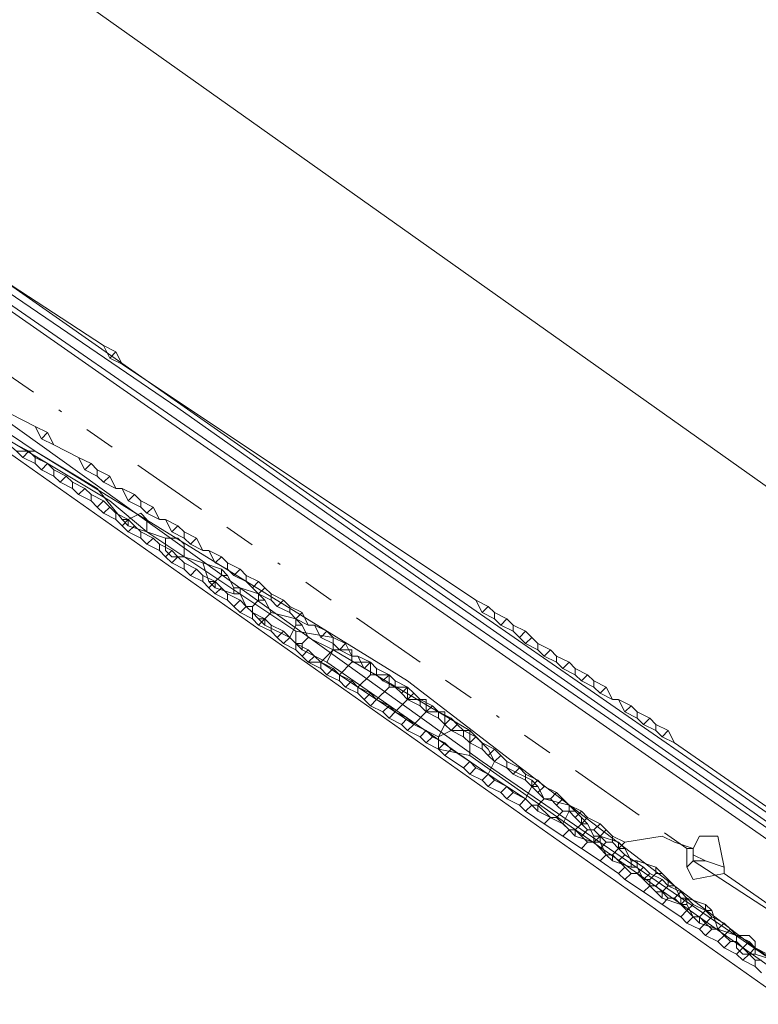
# Model space of a CAD drawing. Header units: metres. Extents: x 157984 to 159055, y 577129 to 578276.
# Tile 43 of 70: x 158292 to 158315, y 577969 to 578001. Entities that reach past the tile are written whole.
import ezdxf
from ezdxf.lldxf.tags import DXFTag

# ---------------------------------------------------------------- set-up
doc = ezdxf.new("R2010")
doc.units = ezdxf.units.M
doc.linetypes.add('RI-OVERIG', pattern=[17, 5, -2, 2, -2, 0, -2, 2, -2])
for name, color, linetype, lineweight, true_color in [('B-OI-KL-DATA_ALLIANDER TELECOM_0000792941_VECT_16O029485-G', 3, 'KL-DATA-N', 18, 0x00ff00), ('B-OI-KL-DATA_KPN_0000546663_VECT_16O029485-G', 3, 'KL-DATA-N', 18, 0x00ff00), ('B-OI-KL-DATA_LIANDER_0000574962_VECT_16O029485-G', 3, 'KL-DATA-N', 18, 0x00ff00), ('B-OI-KL-DATA_ZIGGO SERVICES_0000565862_VECT_16O029485-G', 3, 'KL-DATA-N', 18, 0x00ff00), ('B-OI-KL-ET_LS_LIANDER_0000574962_VECT_16O029485-G', 1, 'KL-LS-N', 18, 0xff0000), ('B-OI-KL-ET_MS_LIANDER_0000574962_VECT_16O029485-G', 7, 'KL-MS-N', 18, 0xa50000), ('B-OI-KL-GAS_HD_LIANDER_0000574962_VECT_16O029485-G', 30, 'KL-GAS-HD-N', 18, 0xff7f00), ('B-OI-KL-WATER_VITENS_0000552354_VECT_16O029485-G', 160, 'KL-WATER-N', 18, 0x003fff), ('B-OI-KL-WATER_WBGR_0000574983_VECT_16O029485-G', 160, 'KL-WATER-N', 18, 0x003fff), ('B-OI-RI-DRUK_VDBGEMHARLINGEN_0000590425_VECT_16O029485-G', 7, 'RI-PERS', 18, 0xa500a5), ('B-OI-RI-VRIJVERVAL_VDBGEMHARLINGEN_0000590425_VECT_16O029485-G', 7, 'RI-OVERIG', 18, 0xff7fff)]:
    doc.layers.add(name, color=color, linetype=linetype, lineweight=lineweight, true_color=true_color)
doc.styles.get("Standard").update_dxf_attribs({"font": 'romans.shx'})
tags = doc.linetypes.add('KL-DATA-N', pattern='A,4,-1,[101,NLCS.SHX,S=0.5,R=0,X=0,Y=0],-1,4,-1,["D",Standard,S=1,R=0,X=-0.25,Y=-0.5],-1.5', length=12.5).pattern_tags.tags
tags[18] = DXFTag(74, 10)
tags = doc.linetypes.add('KL-GAS-HD-N', pattern='A,4,-1,[69,NLCS.SHX,S=0.5,R=0,X=0,Y=0],-1,4,-1,["H",Standard,S=1,R=0,X=0,Y=-0.5],-2', length=13).pattern_tags.tags
tags[18] = DXFTag(74, 10)
tags = doc.linetypes.add('KL-LS-N', pattern='A,4,-1,[103,NLCS.SHX,S=0.75,R=0,X=0,Y=0],-1,4,-1,["L",Standard,S=1,R=0,X=0,Y=-0.5],-2', length=13).pattern_tags.tags
tags[18] = DXFTag(74, 10)
tags = doc.linetypes.add('KL-MS-N', pattern='A,4,-1,[103,NLCS.SHX,S=0.75,R=0,X=0,Y=0],-1,4,-1,["M",Standard,S=1,R=0,X=0,Y=-0.5],-2', length=13).pattern_tags.tags
tags[18] = DXFTag(74, 10)
doc.linetypes.add('KL-WATER-N', pattern='A,7,-0.5,[168,NLCS.SHX,S=0.75,R=0,X=0.75,Y=0],-2', length=9.5)
tags = doc.linetypes.add('RI-PERS', pattern='A,7,-2,["P",Standard,S=1.8,R=0,X=-0.5,Y=-0.9],-2,7,-2,[102,NLCS.SHX,S=1,R=180,X=0,Y=0],-2', length=22).pattern_tags.tags
tags[6] = DXFTag(74, 10)

msp = doc.modelspace()

# ---------------------------------------------------------------- linework, layer by layer
at = {"layer": 'B-OI-KL-DATA_ALLIANDER TELECOM_0000792941_VECT_16O029485-G', "flags": 128}
for points in [[(158268.3, 578004.1), (158271.9, 578000.9), (158272.5, 578000.9), (158272.9, 578000.5), (158273.9, 577999.3), (158274.5, 577999.3), (158274.9, 577998.9), (158275.5, 577998.1), (158276.1, 577998.1), (158276.5, 577997.7), (158277.1, 577996.9), (158277.7, 577996.9), (158278.1, 577996.5), (158278.7, 577995.7), (158279.3, 577995.7), (158279.7, 577995.3), (158281.1, 577994.1), (158281.7, 577994.1), (158282.1, 577993.7), (158283.9, 577992.1), (158284.5, 577992.1), (158284.9, 577991.7), (158286.3, 577990.5), (158286.9, 577990.5), (158287.3, 577990.1), (158289.1, 577988.5), (158289.7, 577988.5), (158290.1, 577988.1), (158291.5, 577986.9), (158292.1, 577986.9), (158294.1, 577985.7), (158294.9, 577984.7)], [(158295.1, 577984.7), (158295.5, 577984.9), (158295.7, 577984.7), (158295.7, 577984.3)], [(158294.9, 577984.7), (158295.1, 577984.7)], [(158294.9, 577984.7), (158295.1, 577984.5)], [(158295.1, 577984.7), (158295.1, 577984.5)], [(158295.1, 577984.5), (158295.7, 577984.3)], [(158295.7, 577984.3), (158296.3, 577984.1)], [(158296.3, 577984.1), (158296.7, 577984.1), (158296.9, 577983.9), (158296.9, 577983.5)], [(158296.3, 577984.1), (158296.3, 577983.7), (158296.5, 577983.5), (158296.9, 577983.5)], [(158296.9, 577983.5), (158297.5, 577983.3)], [(158297.5, 577983.3), (158298.1, 577983.1)], [(158297.5, 577983.3), (158297.7, 577982.7)], [(158298.1, 577982.9), (158297.9, 577982.7)], [(158298.1, 577983.1), (158298.3, 577982.9)], [(158298.1, 577983.1), (158298.1, 577982.9)], [(158298.1, 577982.9), (158298.3, 577982.9)], [(158298.3, 577982.9), (158298.5, 577982.5)], [(158297.7, 577982.7), (158297.9, 577982.7)], [(158297.7, 577982.7), (158297.9, 577982.5)], [(158297.9, 577982.7), (158297.9, 577982.5)], [(158297.9, 577982.5), (158298.5, 577982.3)], [(158298.5, 577982.5), (158298.7, 577982.5)], [(158298.5, 577982.5), (158298.5, 577982.3)], [(158298.5, 577982.3), (158298.7, 577982.3)], [(158298.7, 577982.5), (158298.7, 577982.3)], [(158298.7, 577982.5), (158299.3, 577982.3)], [(158298.7, 577982.3), (158298.9, 577981.9)], [(158299.3, 577982.3), (158299.5, 577982.1)], [(158299.3, 577982.3), (158299.3, 577982.1)], [(158298.9, 577981.9), (158299.1, 577981.9)], [(158298.9, 577981.9), (158299.1, 577981.7)], [(158299.3, 577982.1), (158299.1, 577981.9)], [(158299.1, 577981.9), (158299.1, 577981.7)], [(158299.3, 577982.1), (158299.5, 577982.1)], [(158299.5, 577982.1), (158299.7, 577981.7)], [(158299.1, 577981.7), (158299.3, 577981.5)], [(158299.7, 577981.7), (158299.5, 577981.5)], [(158299.7, 577981.7), (158300.5, 577981.5)], [(158299.3, 577981.5), (158299.5, 577981.5)], [(158299.3, 577981.5), (158299.5, 577981.3)], [(158299.5, 577981.5), (158299.5, 577981.3)], [(158299.5, 577981.3), (158300.3, 577980.9)], [(158300.5, 577981.3), (158300.3, 577980.9)], [(158300.5, 577981.5), (158300.7, 577981.3)], [(158300.5, 577981.5), (158300.5, 577981.3)], [(158300.5, 577981.3), (158300.7, 577981.3)], [(158300.7, 577981.3), (158300.9, 577980.9)], [(158300.3, 577980.9), (158300.5, 577980.7)], [(158300.5, 577980.7), (158300.7, 577980.7)], [(158300.5, 577980.7), (158300.7, 577980.5)], [(158300.9, 577980.9), (158300.7, 577980.7)], [(158300.7, 577980.7), (158300.7, 577980.5)], [(158300.9, 577980.9), (158301.7, 577980.5)], [(158300.7, 577980.5), (158301.5, 577980.1)], [(158301.7, 577980.5), (158301.5, 577980.1)], [(158301.7, 577980.5), (158306.1, 577977.9), (158306.7, 577977.3), (158306.9, 577976.9)], [(158301.5, 577980.1), (158306.7, 577976.5)], [(158306.9, 577976.9), (158306.7, 577976.5)], [(158306.9, 577976.9), (158308.1, 577976.3)], [(158306.7, 577976.5), (158307.9, 577975.7)], [(158308.1, 577976.3), (158308.3, 577976.1)], [(158308.1, 577976.3), (158308.1, 577976.1)], [(158308.1, 577976.1), (158307.9, 577975.7)], [(158308.1, 577976.1), (158308.3, 577976.1)], [(158308.3, 577976.1), (158308.5, 577975.7)], [(158307.9, 577975.7), (158308.1, 577975.5)], [(158308.5, 577975.7), (158308.3, 577975.5)], [(158308.5, 577975.7), (158309.3, 577975.5)], [(158308.1, 577975.5), (158308.3, 577975.5)], [(158308.1, 577975.5), (158308.3, 577975.3)], [(158308.3, 577975.5), (158308.3, 577975.3)], [(158308.3, 577975.3), (158309.1, 577974.9)], [(158309.3, 577975.3), (158309.1, 577974.9)], [(158309.3, 577975.5), (158309.5, 577975.3)], [(158309.3, 577975.5), (158309.3, 577975.3)], [(158309.3, 577975.3), (158309.5, 577975.3)], [(158309.5, 577975.3), (158309.7, 577975.1)], [(158309.7, 577975.1), (158309.9, 577974.9)], [(158309.7, 577975.1), (158309.7, 577974.9)], [(158309.1, 577974.9), (158309.3, 577974.7)], [(158309.3, 577974.7), (158309.5, 577974.7)], [(158309.3, 577974.7), (158309.5, 577974.5)], [(158309.7, 577974.9), (158309.5, 577974.7)], [(158309.5, 577974.7), (158309.5, 577974.5)], [(158309.7, 577974.9), (158309.9, 577974.9)], [(158309.9, 577974.9), (158310.1, 577974.5)], [(158309.5, 577974.5), (158310.1, 577974.3)], [(158310.1, 577974.5), (158310.3, 577974.5)], [(158310.1, 577974.5), (158310.1, 577974.3)], [(158310.1, 577974.3), (158310.3, 577974.3)], [(158310.3, 577974.5), (158310.3, 577974.3)], [(158310.3, 577974.5), (158310.9, 577974.3)], [(158310.3, 577974.3), (158310.5, 577973.9)], [(158310.9, 577974.3), (158311.1, 577974.1)], [(158310.9, 577974.3), (158310.9, 577974.1)], [(158310.9, 577974.1), (158310.7, 577973.9)], [(158310.9, 577974.1), (158311.1, 577974.1)], [(158311.1, 577974.1), (158311.3, 577973.7)], [(158310.5, 577973.9), (158310.7, 577973.9)], [(158310.5, 577973.9), (158310.7, 577973.7)], [(158310.7, 577973.9), (158310.7, 577973.7)], [(158310.7, 577973.7), (158311.3, 577973.5)], [(158311.3, 577973.7), (158311.5, 577973.7)], [(158311.3, 577973.7), (158311.3, 577973.5)], [(158311.5, 577973.7), (158311.5, 577973.5)], [(158311.5, 577973.7), (158312.1, 577973.5)], [(158311.3, 577973.5), (158311.5, 577973.5)], [(158311.5, 577973.5), (158311.7, 577973.1)], [(158312.1, 577973.5), (158312.3, 577973.3)], [(158312.1, 577973.5), (158312.1, 577973.3)], [(158311.7, 577973.1), (158311.9, 577973.1)], [(158311.7, 577973.1), (158311.9, 577972.9)], [(158312.1, 577973.3), (158311.9, 577973.1)], [(158311.9, 577973.1), (158311.9, 577972.9)], [(158312.1, 577973.3), (158312.3, 577973.3)], [(158312.3, 577973.3), (158312.5, 577973.1)], [(158312.5, 577973.1), (158312.7, 577972.9)], [(158312.5, 577973.1), (158312.5, 577972.9)], [(158311.9, 577972.9), (158312.1, 577972.7)], [(158312.1, 577972.7), (158312.3, 577972.7)], [(158312.1, 577972.7), (158312.3, 577972.5)], [(158312.5, 577972.9), (158312.3, 577972.7)], [(158312.3, 577972.7), (158312.3, 577972.5)], [(158312.5, 577972.9), (158312.7, 577972.9)], [(158312.7, 577972.9), (158312.9, 577972.5)], [(158312.3, 577972.5), (158312.9, 577972.3)], [(158312.9, 577972.5), (158313.1, 577972.5)], [(158312.9, 577972.5), (158312.9, 577972.3)], [(158313.1, 577972.5), (158313.1, 577972.3)], [(158313.1, 577972.5), (158313.7, 577972.3)], [(158312.9, 577972.3), (158313.1, 577972.3)], [(158313.1, 577972.3), (158313.3, 577971.9)], [(158313.7, 577972.1), (158313.5, 577971.9)], [(158313.7, 577972.3), (158313.9, 577972.1)], [(158313.7, 577972.3), (158313.7, 577972.1)], [(158313.7, 577972.1), (158313.9, 577972.1)], [(158313.9, 577972.1), (158314.1, 577971.5)], [(158313.3, 577971.9), (158313.5, 577971.9)], [(158313.3, 577971.9), (158313.5, 577971.7)], [(158313.5, 577971.9), (158313.5, 577971.7)], [(158313.5, 577971.7), (158314.1, 577971.5)], [(158314.1, 577971.5), (158314.7, 577971.3)], [(158314.7, 577971.3), (158315.1, 577971.3), (158315.3, 577971.1), (158315.3, 577970.7)], [(158314.7, 577971.3), (158314.7, 577970.9), (158314.9, 577970.7), (158315.3, 577970.7)], [(158315.3, 577970.7), (158315.9, 577970.5)]]:
    msp.add_lwpolyline(points, dxfattribs=at)
at = {"layer": 'B-OI-KL-DATA_KPN_0000546663_VECT_16O029485-G', "flags": 128}
for points in [[(158269.3, 578006.3), (158270.1, 578006.3), (158270.3, 578006.1), (158339.3, 577957.9), (158361.5, 577943.3)], [(158270.9, 578002.3), (158271.5, 578001.5), (158273.5, 578000.1), (158280.7, 577995.5), (158282.5, 577994.1), (158306.5, 577976.9), (158362.5, 577938.5), (158372.7, 577931.3), (158394.5, 577916.3), (158395.7, 577915.3), (158403.1, 577909.7), (158404.1, 577908.7), (158414.7, 577899.7), (158415.1, 577899.7)]]:
    msp.add_lwpolyline(points, dxfattribs=at)
at = {"layer": 'B-OI-KL-DATA_LIANDER_0000574962_VECT_16O029485-G', "flags": 128}
for points in [[(158268.3, 578004.3), (158272.9, 577999.9), (158284.7, 577991.5), (158289.5, 577988.3), (158294.5, 577985.3), (158295.7, 577984.3), (158300.5, 577981.1)], [(158300.5, 577981.1), (158301.7, 577980.9), (158301.7, 577980.5)], [(158300.5, 577981.1), (158300.5, 577980.5), (158300.9, 577980.1), (158301.3, 577980.1)], [(158301.7, 577980.5), (158301.3, 577980.1)], [(158301.7, 577980.5), (158302.3, 577980.5), (158302.3, 577980.1)], [(158301.3, 577980.1), (158301.9, 577979.7)], [(158302.3, 577980.1), (158301.9, 577979.7)], [(158302.3, 577980.1), (158302.9, 577980.1), (158302.9, 577979.7)], [(158301.9, 577979.7), (158302.5, 577979.3)], [(158302.9, 577979.7), (158302.5, 577979.3)], [(158302.9, 577979.7), (158303.5, 577979.7), (158303.5, 577979.3)], [(158302.5, 577979.3), (158303.1, 577978.9)], [(158303.5, 577979.3), (158303.1, 577978.9)], [(158303.5, 577979.3), (158304.1, 577979.3), (158304.1, 577978.9)], [(158303.1, 577978.9), (158303.7, 577978.5)], [(158304.1, 577978.9), (158303.7, 577978.5)], [(158304.1, 577978.9), (158304.7, 577978.9), (158304.7, 577978.5)], [(158303.7, 577978.5), (158304.3, 577978.1)], [(158304.7, 577978.5), (158304.3, 577978.1)], [(158304.7, 577978.5), (158305.3, 577978.5), (158305.3, 577978.1)], [(158304.3, 577978.1), (158305.1, 577977.7)], [(158305.3, 577978.1), (158305.1, 577977.7)], [(158305.3, 577978.1), (158305.5, 577977.9)], [(158305.5, 577977.9), (158305.1, 577977.7)], [(158305.5, 577977.9), (158306.1, 577977.9), (158306.1, 577977.1)], [(158305.1, 577977.7), (158305.1, 577977.3), (158306.1, 577977.1)], [(158306.1, 577977.1), (158338.5, 577954.3), (158339.5, 577953.9)]]:
    msp.add_lwpolyline(points, dxfattribs=at)
at = {"layer": 'B-OI-KL-DATA_ZIGGO SERVICES_0000565862_VECT_16O029485-G', "flags": 128}
msp.add_lwpolyline([(158273.3, 578000.1), (158278.1, 577996.3), (158292.1, 577986.9), (158304.1, 577979.5), (158315.3, 577970.9), (158403.1, 577910.7), (158403.5, 577909.9), (158405.1, 577909.3), (158408.5, 577906.3), (158411.5, 577901.5), (158412.9, 577896.7), (158412.9, 577889.9), (158412.3, 577886.5), (158410.3, 577881.1), (158406.7, 577875.3), (158404.7, 577873.5), (158366.7, 577823.1), (158348.7, 577802.7), (158339.1, 577792.7), (158329.3, 577782.9), (158316.5, 577770.7), (158292.5, 577749.9), (158269.3, 577731.1), (158228.1, 577696.3), (158215.3, 577686.1), (158224.5, 577675.3), (158224.5, 577674.9), (158204.5, 577657.5), (158202.3, 577655.3), (158200.3, 577652.7), (158199.9, 577651.9), (158197.3, 577645.7), (158196.3, 577640.5), (158196.3, 577632.1), (158196.5, 577630.9), (158198.1, 577623.5), (158198.5, 577622.7), (158200.3, 577618.5), (158201.5, 577616.5), (158202.7, 577614.7), (158204.1, 577613.3), (158206.7, 577610.9), (158211.7, 577607.9), (158215.1, 577606.9), (158222.9, 577606.7), (158230.9, 577572.7), (158231.5, 577568.5)], dxfattribs=at)
at = {"layer": 'B-OI-KL-ET_LS_LIANDER_0000574962_VECT_16O029485-G', "flags": 128}
msp.add_lwpolyline([(158417.1, 577898.5), (158415.5, 577902.9), (158414.7, 577904.3), (158412.7, 577906.7), (158409.1, 577910.1), (158401.9, 577915.5), (158377.1, 577932.7), (158305.5, 577982.3), (158276.1, 578002.9), (158275.9, 578003.3)], dxfattribs=at)
at = {"layer": 'B-OI-KL-ET_MS_LIANDER_0000574962_VECT_16O029485-G', "flags": 128}
for points in [[(158289.7, 577993.3), (158294.3, 577990.3)], [(158294.3, 577990.3), (158294.7, 577990.1)], [(158294.3, 577990.3), (158294.5, 577989.9)], [(158294.7, 577990.1), (158294.5, 577989.9)], [(158294.5, 577989.9), (158294.9, 577989.7)], [(158294.7, 577990.1), (158294.9, 577989.7)], [(158294.9, 577989.7), (158306.3, 577982.1)], [(158291.3, 577988.1), (158292.1, 577987.7)], [(158292.1, 577987.7), (158292.5, 577987.5)], [(158292.1, 577987.7), (158292.3, 577987.3)], [(158292.5, 577987.5), (158292.3, 577987.3)], [(158292.3, 577987.3), (158292.7, 577987.1)], [(158292.5, 577987.5), (158292.7, 577987.1)], [(158291.5, 577987.1), (158291.9, 577986.9)], [(158292.7, 577987.1), (158293.5, 577986.7)], [(158291.5, 577986.9), (158291.7, 577986.7)], [(158291.9, 577986.9), (158291.7, 577986.7)], [(158291.7, 577986.7), (158292.1, 577986.5)], [(158291.9, 577986.9), (158292.1, 577986.7)], [(158292.1, 577986.7), (158292.5, 577986.5)], [(158292.1, 577986.7), (158292.1, 577986.5)], [(158293.5, 577986.7), (158293.9, 577986.5)], [(158293.5, 577986.7), (158293.7, 577986.3)], [(158292.1, 577986.5), (158292.3, 577986.3)], [(158292.5, 577986.5), (158292.3, 577986.3)], [(158292.5, 577986.5), (158292.7, 577986.3)], [(158293.9, 577986.5), (158293.7, 577986.3)], [(158293.9, 577986.5), (158294.1, 577986.3)], [(158292.3, 577986.3), (158292.7, 577986.1)], [(158292.7, 577986.3), (158293.1, 577986.1)], [(158292.7, 577986.3), (158292.7, 577986.1)], [(158292.7, 577986.1), (158292.9, 577985.9)], [(158293.1, 577986.1), (158292.9, 577985.9)], [(158293.1, 577986.1), (158293.3, 577985.9)], [(158293.7, 577986.3), (158294.1, 577986.1)], [(158294.1, 577986.3), (158294.5, 577986.1)], [(158294.1, 577986.3), (158294.1, 577986.1)], [(158294.1, 577986.1), (158294.3, 577985.9)], [(158294.5, 577986.1), (158294.3, 577985.9)], [(158294.5, 577986.1), (158294.7, 577985.7)], [(158292.9, 577985.9), (158293.3, 577985.7)], [(158293.3, 577985.9), (158293.7, 577985.7)], [(158293.3, 577985.9), (158293.3, 577985.7)], [(158293.3, 577985.7), (158293.5, 577985.5)], [(158293.7, 577985.7), (158293.5, 577985.5)], [(158293.7, 577985.7), (158293.9, 577985.5)], [(158294.3, 577985.9), (158294.7, 577985.7)], [(158294.7, 577985.7), (158294.9, 577985.7)], [(158294.9, 577985.7), (158295.3, 577985.5)], [(158294.9, 577985.7), (158295.1, 577985.3)], [(158293.5, 577985.5), (158293.9, 577985.3)], [(158293.9, 577985.5), (158294.3, 577985.3)], [(158293.9, 577985.5), (158293.9, 577985.3)], [(158295.3, 577985.5), (158295.1, 577985.3)], [(158295.3, 577985.5), (158295.5, 577985.3)], [(158293.9, 577985.3), (158294.1, 577985.1)], [(158294.3, 577985.3), (158294.1, 577985.1)], [(158294.1, 577985.1), (158294.3, 577984.9)], [(158294.3, 577985.3), (158294.5, 577985.1)], [(158294.5, 577985.1), (158294.3, 577984.9)], [(158294.5, 577985.1), (158294.7, 577984.9)], [(158295.1, 577985.3), (158295.5, 577985.1)], [(158295.5, 577985.3), (158295.9, 577985.1)], [(158295.5, 577985.3), (158295.5, 577985.1)], [(158295.5, 577985.1), (158295.7, 577984.9)], [(158295.9, 577985.1), (158295.7, 577984.9)], [(158295.9, 577985.1), (158296.1, 577984.7)], [(158294.3, 577984.9), (158294.7, 577984.7)], [(158294.7, 577984.9), (158295.1, 577984.7)], [(158294.7, 577984.9), (158294.7, 577984.7)], [(158295.7, 577984.9), (158296.1, 577984.7)], [(158294.7, 577984.7), (158294.9, 577984.5)], [(158295.1, 577984.7), (158294.9, 577984.5)], [(158294.9, 577984.5), (158295.1, 577984.3)], [(158295.1, 577984.7), (158295.3, 577984.5)], [(158295.3, 577984.5), (158295.1, 577984.3)], [(158295.3, 577984.5), (158295.5, 577984.3)], [(158296.1, 577984.7), (158296.3, 577984.7)], [(158296.3, 577984.7), (158296.7, 577984.5)], [(158296.3, 577984.7), (158296.5, 577984.3)], [(158296.7, 577984.5), (158296.5, 577984.3)], [(158296.7, 577984.5), (158296.9, 577984.3)], [(158295.1, 577984.3), (158295.5, 577984.1)], [(158295.5, 577984.3), (158295.9, 577984.1)], [(158295.5, 577984.3), (158295.5, 577984.1)], [(158296.5, 577984.3), (158296.9, 577984.1)], [(158296.9, 577984.3), (158297.3, 577984.1)], [(158296.9, 577984.3), (158296.9, 577984.1)], [(158295.5, 577984.1), (158295.7, 577983.9)], [(158295.9, 577984.1), (158295.7, 577983.9)], [(158295.7, 577983.9), (158296.1, 577983.7)], [(158295.9, 577984.1), (158296.1, 577983.9)], [(158296.1, 577983.9), (158296.5, 577983.7)], [(158296.1, 577983.9), (158296.1, 577983.7)], [(158296.9, 577984.1), (158297.1, 577983.9)], [(158297.3, 577984.1), (158297.1, 577983.9)], [(158297.1, 577983.9), (158297.5, 577983.7)], [(158297.3, 577984.1), (158297.5, 577983.7)], [(158296.1, 577983.7), (158296.3, 577983.5)], [(158296.5, 577983.7), (158296.3, 577983.5)], [(158296.3, 577983.5), (158296.5, 577983.3)], [(158296.5, 577983.7), (158296.7, 577983.5)], [(158296.7, 577983.5), (158296.5, 577983.3)], [(158296.7, 577983.5), (158296.9, 577983.3)], [(158297.5, 577983.7), (158297.7, 577983.7)], [(158297.7, 577983.7), (158298.1, 577983.5)], [(158297.7, 577983.7), (158297.9, 577983.3)], [(158298.1, 577983.5), (158297.9, 577983.3)], [(158298.1, 577983.5), (158298.3, 577983.3)], [(158296.5, 577983.3), (158296.9, 577983.1)], [(158296.9, 577983.3), (158297.3, 577983.1)], [(158296.9, 577983.3), (158296.9, 577983.1)], [(158297.9, 577983.3), (158298.3, 577983.1)], [(158298.3, 577983.3), (158298.7, 577983.1)], [(158298.3, 577983.3), (158298.3, 577983.1)], [(158296.9, 577983.1), (158297.1, 577982.9)], [(158297.3, 577983.1), (158297.1, 577982.9)], [(158297.1, 577982.9), (158297.5, 577982.7)], [(158297.3, 577983.1), (158297.5, 577982.9)], [(158297.5, 577982.9), (158297.9, 577982.7)], [(158297.5, 577982.9), (158297.5, 577982.7)], [(158298.3, 577983.1), (158298.5, 577982.9)], [(158298.7, 577983.1), (158298.5, 577982.9)], [(158298.5, 577982.9), (158298.9, 577982.7)], [(158298.7, 577983.1), (158298.9, 577982.9)], [(158298.9, 577982.9), (158299.3, 577982.7)], [(158298.9, 577982.9), (158298.9, 577982.7)], [(158297.5, 577982.7), (158297.7, 577982.5)], [(158297.9, 577982.7), (158297.7, 577982.5)], [(158297.9, 577982.7), (158298.1, 577982.5)], [(158298.9, 577982.7), (158299.1, 577982.5)], [(158299.3, 577982.7), (158299.1, 577982.5)], [(158299.3, 577982.7), (158299.5, 577982.5)], [(158297.7, 577982.5), (158297.9, 577982.3)], [(158298.1, 577982.5), (158297.9, 577982.3)], [(158297.9, 577982.3), (158298.3, 577982.1)], [(158298.1, 577982.5), (158298.3, 577982.3)], [(158298.3, 577982.3), (158298.7, 577982.1)], [(158298.3, 577982.3), (158298.3, 577982.1)], [(158299.1, 577982.5), (158299.3, 577982.3)], [(158299.5, 577982.5), (158299.3, 577982.3)], [(158299.3, 577982.3), (158299.7, 577982.1)], [(158299.5, 577982.5), (158299.7, 577982.3)], [(158299.7, 577982.3), (158300.1, 577982.1)], [(158299.7, 577982.3), (158299.7, 577982.1)], [(158298.3, 577982.1), (158298.5, 577981.9)], [(158298.7, 577982.1), (158298.5, 577981.9)], [(158298.5, 577981.9), (158298.7, 577981.7)], [(158298.7, 577982.1), (158298.9, 577981.9)], [(158298.9, 577981.9), (158298.7, 577981.7)], [(158298.9, 577981.9), (158299.1, 577981.7)], [(158299.7, 577982.1), (158299.9, 577981.9)], [(158300.1, 577982.1), (158299.9, 577981.9)], [(158299.9, 577981.9), (158300.3, 577981.7)], [(158300.1, 577982.1), (158300.3, 577981.9)], [(158300.3, 577981.9), (158300.7, 577981.7)], [(158300.3, 577981.9), (158300.3, 577981.7)], [(158306.3, 577982.1), (158306.7, 577981.9)], [(158306.3, 577982.1), (158306.5, 577981.7)], [(158306.7, 577981.9), (158306.5, 577981.7)], [(158306.7, 577981.9), (158306.9, 577981.7)], [(158298.7, 577981.7), (158299.1, 577981.5)], [(158299.1, 577981.7), (158299.5, 577981.5)], [(158299.1, 577981.7), (158299.1, 577981.5)], [(158300.3, 577981.7), (158300.5, 577981.5)], [(158300.7, 577981.7), (158300.5, 577981.5)], [(158300.7, 577981.7), (158300.9, 577981.3)], [(158306.5, 577981.7), (158306.9, 577981.5)], [(158306.9, 577981.7), (158307.3, 577981.5)], [(158306.9, 577981.7), (158306.9, 577981.5)], [(158299.1, 577981.5), (158299.3, 577981.3)], [(158299.5, 577981.5), (158299.3, 577981.3)], [(158299.3, 577981.3), (158299.7, 577981.1)], [(158299.5, 577981.5), (158299.7, 577981.3)], [(158299.7, 577981.3), (158300.1, 577981.1)], [(158299.7, 577981.3), (158299.7, 577981.1)], [(158300.5, 577981.5), (158300.9, 577981.3)], [(158300.9, 577981.3), (158301.1, 577981.3)], [(158301.1, 577981.3), (158301.5, 577981.1)], [(158301.1, 577981.3), (158301.3, 577980.9)], [(158306.9, 577981.5), (158307.1, 577981.3)], [(158307.3, 577981.5), (158307.1, 577981.3)], [(158307.1, 577981.3), (158307.5, 577981.1)], [(158307.3, 577981.5), (158307.5, 577981.3)], [(158307.5, 577981.3), (158307.9, 577981.1)], [(158307.5, 577981.3), (158307.5, 577981.1)], [(158299.7, 577981.1), (158299.9, 577980.9)], [(158300.1, 577981.1), (158299.9, 577980.9)], [(158300.1, 577981.1), (158300.3, 577980.9)], [(158301.5, 577981.1), (158301.3, 577980.9)], [(158301.5, 577981.1), (158301.7, 577980.9)], [(158307.5, 577981.1), (158307.7, 577980.9)], [(158307.9, 577981.1), (158307.7, 577980.9)], [(158307.9, 577981.1), (158308.1, 577980.9)], [(158299.9, 577980.9), (158300.1, 577980.7)], [(158300.3, 577980.9), (158300.1, 577980.7)], [(158300.1, 577980.7), (158300.5, 577980.5)], [(158300.3, 577980.9), (158300.5, 577980.7)], [(158300.5, 577980.7), (158300.9, 577980.5)], [(158300.5, 577980.7), (158300.5, 577980.5)], [(158301.3, 577980.9), (158301.7, 577980.7)], [(158301.7, 577980.9), (158302.1, 577980.7)], [(158301.7, 577980.9), (158301.7, 577980.7)], [(158301.7, 577980.7), (158301.9, 577980.5)], [(158302.1, 577980.7), (158301.9, 577980.5)], [(158302.1, 577980.7), (158302.3, 577980.3)], [(158307.7, 577980.9), (158307.9, 577980.7)], [(158308.1, 577980.9), (158307.9, 577980.7)], [(158307.9, 577980.7), (158308.3, 577980.5)], [(158308.1, 577980.9), (158308.3, 577980.7)], [(158308.3, 577980.7), (158308.7, 577980.5)], [(158308.3, 577980.7), (158308.3, 577980.5)], [(158300.5, 577980.5), (158300.7, 577980.3)], [(158300.9, 577980.5), (158300.7, 577980.3)], [(158300.9, 577980.5), (158301.1, 577980.3)], [(158301.9, 577980.5), (158302.3, 577980.3)], [(158308.3, 577980.5), (158308.5, 577980.3)], [(158308.7, 577980.5), (158308.5, 577980.3)], [(158308.7, 577980.5), (158308.9, 577980.3)], [(158300.7, 577980.3), (158300.9, 577980.1)], [(158301.1, 577980.3), (158300.9, 577980.1)], [(158300.9, 577980.1), (158301.3, 577979.9)], [(158301.1, 577980.3), (158301.3, 577980.1)], [(158301.3, 577980.1), (158301.7, 577979.9)], [(158301.3, 577980.1), (158301.3, 577979.9)], [(158302.3, 577980.3), (158302.5, 577980.3)], [(158302.5, 577980.3), (158302.9, 577980.1)], [(158302.5, 577980.3), (158302.7, 577979.9)], [(158302.9, 577980.1), (158302.7, 577979.9)], [(158302.9, 577980.1), (158303.1, 577979.9)], [(158308.5, 577980.3), (158308.9, 577980.1)], [(158308.9, 577980.3), (158309.3, 577980.1)], [(158308.9, 577980.3), (158308.9, 577980.1)], [(158308.9, 577980.1), (158309.1, 577979.9)], [(158309.3, 577980.1), (158309.1, 577979.9)], [(158309.3, 577980.1), (158309.5, 577979.9)], [(158301.3, 577979.9), (158301.5, 577979.7)], [(158301.7, 577979.9), (158301.5, 577979.7)], [(158301.5, 577979.7), (158301.9, 577979.5)], [(158301.7, 577979.9), (158301.9, 577979.7)], [(158301.9, 577979.7), (158302.3, 577979.5)], [(158301.9, 577979.7), (158301.9, 577979.5)], [(158302.7, 577979.9), (158303.1, 577979.7)], [(158303.1, 577979.9), (158303.5, 577979.7)], [(158303.1, 577979.9), (158303.1, 577979.7)], [(158303.1, 577979.7), (158303.3, 577979.5)], [(158303.5, 577979.7), (158303.3, 577979.5)], [(158303.5, 577979.7), (158303.7, 577979.5)], [(158309.1, 577979.9), (158309.5, 577979.7)], [(158309.5, 577979.9), (158309.9, 577979.7)], [(158309.5, 577979.9), (158309.5, 577979.7)], [(158309.5, 577979.7), (158309.7, 577979.5)], [(158309.9, 577979.7), (158309.7, 577979.5)], [(158309.9, 577979.7), (158310.1, 577979.5)], [(158301.9, 577979.5), (158302.1, 577979.3)], [(158302.3, 577979.5), (158302.1, 577979.3)], [(158302.3, 577979.5), (158302.5, 577979.3)], [(158303.3, 577979.5), (158303.7, 577979.3)], [(158303.7, 577979.5), (158304.1, 577979.3)], [(158303.7, 577979.5), (158303.7, 577979.3)], [(158309.7, 577979.5), (158310.1, 577979.3)], [(158310.1, 577979.5), (158310.5, 577979.3)], [(158310.1, 577979.5), (158310.1, 577979.3)], [(158302.1, 577979.3), (158302.5, 577979.1)], [(158302.5, 577979.3), (158302.9, 577979.1)], [(158302.5, 577979.3), (158302.5, 577979.1)], [(158302.5, 577979.1), (158302.7, 577978.9)], [(158302.9, 577979.1), (158302.7, 577978.9)], [(158302.9, 577979.1), (158303.1, 577978.9)], [(158303.7, 577979.3), (158303.9, 577979.1)], [(158304.1, 577979.3), (158303.9, 577979.1)], [(158303.9, 577979.1), (158304.1, 577978.9)], [(158304.1, 577979.3), (158304.3, 577979.1)], [(158304.3, 577979.1), (158304.1, 577978.9)], [(158304.3, 577979.1), (158304.5, 577978.9)], [(158310.1, 577979.3), (158310.3, 577979.1)], [(158310.5, 577979.3), (158310.3, 577979.1)], [(158310.3, 577979.1), (158310.7, 577978.9)], [(158310.5, 577979.3), (158310.7, 577978.9)], [(158302.7, 577978.9), (158302.9, 577978.7)], [(158303.1, 577978.9), (158302.9, 577978.7)], [(158303.1, 577978.9), (158303.5, 577978.7)], [(158304.1, 577978.9), (158304.5, 577978.7)], [(158304.5, 577978.9), (158304.9, 577978.7)], [(158304.5, 577978.9), (158304.5, 577978.7)], [(158310.7, 577978.9), (158310.9, 577978.9)], [(158310.9, 577978.9), (158311.3, 577978.7)], [(158310.9, 577978.9), (158311.1, 577978.5)], [(158302.9, 577978.7), (158303.3, 577978.5)], [(158303.5, 577978.7), (158303.3, 577978.5)], [(158303.3, 577978.5), (158303.5, 577978.3)], [(158303.5, 577978.7), (158303.7, 577978.5)], [(158303.7, 577978.5), (158303.5, 577978.3)], [(158303.7, 577978.5), (158304.1, 577978.3)], [(158304.5, 577978.7), (158304.7, 577978.5)], [(158304.9, 577978.7), (158304.7, 577978.5)], [(158304.7, 577978.5), (158305.1, 577978.3)], [(158304.9, 577978.7), (158305.1, 577978.5)], [(158305.1, 577978.5), (158305.5, 577978.3)], [(158305.1, 577978.5), (158305.1, 577978.3)], [(158311.3, 577978.7), (158311.1, 577978.5)], [(158311.1, 577978.5), (158311.5, 577978.3)], [(158311.3, 577978.7), (158311.5, 577978.5)], [(158311.5, 577978.5), (158311.9, 577978.3)], [(158311.5, 577978.5), (158311.5, 577978.3)], [(158303.5, 577978.3), (158303.9, 577978.1)], [(158304.1, 577978.3), (158303.9, 577978.1)], [(158303.9, 577978.1), (158304.1, 577977.9)], [(158304.1, 577978.3), (158304.3, 577978.1)], [(158304.3, 577978.1), (158304.1, 577977.9)], [(158304.3, 577978.1), (158304.7, 577977.9)], [(158305.1, 577978.3), (158305.3, 577978.1)], [(158305.5, 577978.3), (158305.3, 577978.1)], [(158305.3, 577978.1), (158305.5, 577977.9)], [(158305.5, 577978.3), (158305.7, 577978.1)], [(158305.7, 577978.1), (158305.5, 577977.9)], [(158305.7, 577978.1), (158305.9, 577977.9)], [(158311.5, 577978.3), (158311.7, 577978.1)], [(158311.9, 577978.3), (158311.7, 577978.1)], [(158311.7, 577978.1), (158312.1, 577977.9)], [(158311.9, 577978.3), (158312.1, 577978.1)], [(158312.1, 577978.1), (158312.5, 577977.9)], [(158312.1, 577978.1), (158312.1, 577977.9)], [(158304.1, 577977.9), (158304.5, 577977.7)], [(158304.7, 577977.9), (158304.5, 577977.7)], [(158304.7, 577977.9), (158304.9, 577977.7)], [(158305.5, 577977.9), (158305.9, 577977.7)], [(158305.9, 577977.9), (158306.3, 577977.7)], [(158305.9, 577977.9), (158305.9, 577977.7)], [(158312.1, 577977.9), (158312.3, 577977.7)], [(158312.5, 577977.9), (158312.3, 577977.7)], [(158312.5, 577977.9), (158312.7, 577977.5)], [(158304.5, 577977.7), (158304.7, 577977.5)], [(158304.9, 577977.7), (158304.7, 577977.5)], [(158304.7, 577977.5), (158305.1, 577977.3)], [(158304.9, 577977.7), (158305.3, 577977.5)], [(158305.3, 577977.5), (158305.1, 577977.3)], [(158305.3, 577977.5), (158305.5, 577977.3)], [(158305.9, 577977.7), (158306.1, 577977.5)], [(158306.3, 577977.7), (158306.1, 577977.5)], [(158306.1, 577977.5), (158306.5, 577977.3)], [(158306.3, 577977.7), (158306.5, 577977.5)], [(158306.5, 577977.5), (158306.9, 577977.3)], [(158306.5, 577977.5), (158306.5, 577977.3)], [(158312.3, 577977.7), (158312.7, 577977.5)], [(158312.7, 577977.5), (158343.3, 577956.3)], [(158305.1, 577977.3), (158305.3, 577977.1)], [(158305.5, 577977.3), (158305.3, 577977.1)], [(158305.5, 577977.3), (158306.1, 577976.9)], [(158306.5, 577977.3), (158306.7, 577977.1)], [(158306.9, 577977.3), (158306.7, 577977.1)], [(158306.9, 577977.3), (158307.1, 577977.1)], [(158305.3, 577977.1), (158305.9, 577976.7)], [(158306.1, 577976.9), (158305.9, 577976.7)], [(158306.1, 577976.9), (158306.3, 577976.7)], [(158306.7, 577977.1), (158306.9, 577976.9)], [(158307.1, 577977.1), (158306.9, 577976.9)], [(158306.9, 577976.9), (158307.3, 577976.7)], [(158307.1, 577977.1), (158307.3, 577976.9)], [(158307.3, 577976.9), (158307.7, 577976.7)], [(158307.3, 577976.9), (158307.3, 577976.7)], [(158305.9, 577976.7), (158306.1, 577976.5)], [(158306.3, 577976.7), (158306.1, 577976.5)], [(158306.1, 577976.5), (158306.5, 577976.3)], [(158306.3, 577976.7), (158306.7, 577976.5)], [(158306.7, 577976.5), (158306.5, 577976.3)], [(158306.7, 577976.5), (158306.9, 577976.3)], [(158307.3, 577976.7), (158307.5, 577976.5)], [(158307.7, 577976.7), (158307.5, 577976.5)], [(158307.5, 577976.5), (158307.9, 577976.3)], [(158307.7, 577976.7), (158307.9, 577976.5)], [(158307.9, 577976.5), (158308.3, 577976.3)], [(158307.9, 577976.5), (158307.9, 577976.3)], [(158306.5, 577976.3), (158306.7, 577976.1)], [(158306.9, 577976.3), (158306.7, 577976.1)], [(158306.9, 577976.3), (158307.3, 577976.1)], [(158307.9, 577976.3), (158308.1, 577976.1)], [(158308.3, 577976.3), (158308.1, 577976.1)], [(158308.3, 577976.3), (158308.5, 577976.1)], [(158306.7, 577976.1), (158307.1, 577975.9)], [(158307.3, 577976.1), (158307.1, 577975.9)], [(158307.1, 577975.9), (158307.3, 577975.7)], [(158307.3, 577976.1), (158307.5, 577975.9)], [(158307.5, 577975.9), (158307.3, 577975.7)], [(158307.5, 577975.9), (158307.9, 577975.7)], [(158308.1, 577976.1), (158308.3, 577975.9)], [(158308.5, 577976.1), (158308.3, 577975.9)], [(158308.3, 577975.9), (158308.5, 577975.7)], [(158308.5, 577976.1), (158308.9, 577975.9)], [(158308.9, 577975.9), (158308.7, 577975.7)], [(158308.9, 577975.9), (158309.1, 577975.7)], [(158307.3, 577975.7), (158307.7, 577975.5)], [(158307.9, 577975.7), (158307.7, 577975.5)], [(158307.9, 577975.7), (158308.1, 577975.5)], [(158308.5, 577975.7), (158308.3, 577975.5)], [(158308.5, 577975.7), (158308.7, 577975.7)], [(158308.7, 577975.7), (158308.9, 577975.5)], [(158309.1, 577975.7), (158308.9, 577975.5)], [(158309.1, 577975.7), (158309.3, 577975.5)], [(158307.7, 577975.5), (158307.9, 577975.3)], [(158308.1, 577975.5), (158307.9, 577975.3)], [(158307.9, 577975.3), (158308.5, 577974.9)], [(158308.1, 577975.5), (158308.3, 577975.5)], [(158308.3, 577975.5), (158308.7, 577975.1)], [(158308.9, 577975.5), (158309.1, 577975.3)], [(158309.1, 577975.3), (158308.9, 577975.1)], [(158309.1, 577975.3), (158309.3, 577975.3)], [(158309.3, 577975.5), (158309.7, 577975.3)], [(158309.3, 577975.5), (158309.3, 577975.3)], [(158309.3, 577975.3), (158309.5, 577975.1)], [(158309.7, 577975.3), (158309.5, 577975.1)], [(158309.7, 577975.3), (158309.9, 577975.1)], [(158308.7, 577975.1), (158308.5, 577974.9)], [(158308.7, 577975.1), (158308.9, 577975.1)], [(158308.9, 577975.1), (158309.3, 577974.7)], [(158309.5, 577975.1), (158309.7, 577974.9)], [(158309.9, 577975.1), (158309.7, 577974.9)], [(158309.9, 577975.1), (158310.3, 577974.9)], [(158308.5, 577974.9), (158309.1, 577974.5)], [(158309.3, 577974.7), (158309.1, 577974.5)], [(158309.3, 577974.7), (158309.5, 577974.7)], [(158309.7, 577974.9), (158309.5, 577974.7)], [(158309.5, 577974.7), (158309.7, 577974.5)], [(158309.7, 577974.9), (158309.9, 577974.7)], [(158309.9, 577974.7), (158309.7, 577974.5)], [(158309.9, 577974.7), (158310.1, 577974.7)], [(158310.3, 577974.9), (158310.1, 577974.7)], [(158310.1, 577974.7), (158310.3, 577974.5)], [(158310.3, 577974.9), (158310.5, 577974.7)], [(158310.5, 577974.7), (158310.3, 577974.5)], [(158310.5, 577974.7), (158310.7, 577974.5)], [(158309.1, 577974.5), (158309.7, 577974.1)], [(158309.7, 577974.5), (158309.9, 577974.3)], [(158309.9, 577974.3), (158309.7, 577974.1)], [(158309.9, 577974.3), (158310.1, 577974.3)], [(158310.3, 577974.5), (158310.1, 577974.3)], [(158310.1, 577974.3), (158310.3, 577974.1)], [(158310.3, 577974.5), (158310.5, 577974.3)], [(158310.5, 577974.3), (158310.3, 577974.1)], [(158310.5, 577974.3), (158310.7, 577974.3)], [(158310.7, 577974.5), (158311.1, 577974.3)], [(158310.7, 577974.5), (158310.7, 577974.3)], [(158310.7, 577974.3), (158310.9, 577974.1)], [(158311.1, 577974.3), (158310.9, 577974.1)], [(158311.1, 577974.3), (158312.3, 577974.5), (158312.7, 577974.3), (158313.3, 577974.1), (158313.3, 577973.7), (158317.3, 577971.1), (158317.3, 577969.9)], [(158309.7, 577974.1), (158310.3, 577973.7)], [(158310.3, 577974.1), (158310.5, 577973.9)], [(158310.9, 577974.1), (158310.7, 577973.9)], [(158310.9, 577974.1), (158311.1, 577973.9)], [(158310.5, 577973.9), (158310.3, 577973.7)], [(158310.3, 577973.7), (158310.9, 577973.3)], [(158310.5, 577973.9), (158310.7, 577973.9)], [(158310.7, 577973.9), (158310.9, 577973.7)], [(158311.1, 577973.9), (158310.9, 577973.7)], [(158310.9, 577973.7), (158311.1, 577973.5)], [(158311.1, 577973.9), (158311.7, 577973.5)], [(158311.1, 577973.5), (158310.9, 577973.3)], [(158311.1, 577973.5), (158311.3, 577973.3)], [(158311.7, 577973.5), (158311.5, 577973.3)], [(158311.7, 577973.5), (158311.9, 577973.3)], [(158310.9, 577973.3), (158311.1, 577973.1)], [(158311.3, 577973.3), (158311.1, 577973.1)], [(158311.1, 577973.1), (158311.7, 577972.7)], [(158311.3, 577973.3), (158311.5, 577973.3)], [(158311.5, 577973.3), (158311.7, 577973.1)], [(158311.9, 577973.3), (158311.7, 577973.1)], [(158311.7, 577973.1), (158311.9, 577972.9)], [(158311.9, 577973.3), (158312.3, 577973.1)], [(158312.3, 577973.1), (158312.1, 577972.9)], [(158312.3, 577973.1), (158312.5, 577972.9)], [(158311.9, 577972.9), (158311.7, 577972.7)], [(158311.7, 577972.7), (158312.3, 577972.3)], [(158311.9, 577972.9), (158312.1, 577972.9)], [(158312.1, 577972.9), (158312.3, 577972.7)], [(158312.5, 577972.9), (158312.3, 577972.7)], [(158312.3, 577972.7), (158312.5, 577972.5)], [(158312.5, 577972.9), (158312.9, 577972.7)], [(158312.9, 577972.7), (158312.7, 577972.5)], [(158312.9, 577972.7), (158313.1, 577972.5)], [(158312.5, 577972.5), (158312.3, 577972.3)], [(158312.5, 577972.5), (158312.7, 577972.5)], [(158312.7, 577972.5), (158312.9, 577972.3)], [(158313.1, 577972.5), (158312.9, 577972.3)], [(158313.1, 577972.5), (158313.3, 577972.3)], [(158312.3, 577972.3), (158312.9, 577971.9)], [(158312.9, 577972.3), (158313.1, 577972.1)], [(158313.1, 577972.1), (158312.9, 577971.9)], [(158313.3, 577972.3), (158313.1, 577972.1)], [(158313.1, 577972.1), (158313.3, 577971.9)], [(158313.3, 577972.3), (158313.7, 577972.1)], [(158313.7, 577972.1), (158313.5, 577971.9)], [(158313.7, 577972.1), (158313.9, 577971.9)], [(158312.9, 577971.9), (158313.1, 577971.7)], [(158313.3, 577971.9), (158313.1, 577971.7)], [(158313.3, 577971.9), (158313.5, 577971.9)], [(158313.5, 577971.9), (158313.7, 577971.7)], [(158313.9, 577971.9), (158313.7, 577971.7)], [(158313.9, 577971.9), (158314.3, 577971.7)], [(158313.1, 577971.7), (158313.5, 577971.5)], [(158313.7, 577971.7), (158313.5, 577971.5)], [(158313.5, 577971.5), (158313.7, 577971.3)], [(158313.7, 577971.7), (158313.9, 577971.5)], [(158313.9, 577971.5), (158313.7, 577971.3)], [(158313.9, 577971.5), (158314.1, 577971.5)], [(158314.3, 577971.7), (158314.1, 577971.5)], [(158314.1, 577971.5), (158314.3, 577971.3)], [(158314.3, 577971.7), (158314.5, 577971.5)], [(158314.5, 577971.5), (158314.3, 577971.3)], [(158314.5, 577971.5), (158314.7, 577971.3)], [(158313.7, 577971.3), (158314.1, 577971.1)], [(158314.3, 577971.3), (158314.1, 577971.1)], [(158314.3, 577971.3), (158314.5, 577971.1)], [(158314.7, 577971.3), (158315.1, 577971.1)], [(158314.7, 577971.3), (158314.7, 577971.1)], [(158314.1, 577971.1), (158314.3, 577970.9)], [(158314.5, 577971.1), (158314.3, 577970.9)], [(158314.3, 577970.9), (158314.7, 577970.7)], [(158314.5, 577971.1), (158314.7, 577971.1)], [(158314.7, 577971.1), (158314.9, 577970.9)], [(158314.9, 577970.9), (158314.7, 577970.7)], [(158315.1, 577971.1), (158314.9, 577970.9)], [(158314.9, 577970.9), (158315.1, 577970.7)], [(158315.1, 577971.1), (158315.3, 577970.9)], [(158315.3, 577970.9), (158315.1, 577970.7)], [(158315.3, 577970.9), (158315.7, 577970.7)], [(158314.7, 577970.7), (158314.9, 577970.5)], [(158315.1, 577970.7), (158314.9, 577970.5)], [(158314.9, 577970.5), (158315.3, 577970.3)], [(158315.1, 577970.7), (158315.3, 577970.5)], [(158315.3, 577970.5), (158315.5, 577970.5)], [(158315.3, 577970.5), (158315.3, 577970.3)], [(158315.3, 577970.3), (158315.5, 577970.1)]]:
    msp.add_lwpolyline(points, dxfattribs=at)
at = {"layer": 'B-OI-KL-GAS_HD_LIANDER_0000574962_VECT_16O029485-G', "flags": 128}
msp.add_lwpolyline([(158254.5, 578017.3), (158255.5, 578017.1), (158256.3, 578016.5), (158275.3, 578002.7), (158362.9, 577942.1), (158364.7, 577940.7), (158412.7, 577906.1), (158412.9, 577905.7), (158416.5, 577887.3), (158416.9, 577887.3), (158416.9, 577886.7)], dxfattribs=at)
at = {"layer": 'B-OI-KL-WATER_VITENS_0000552354_VECT_16O029485-G', "flags": 128}
msp.add_lwpolyline([(158254.7, 578023.1), (158252.1, 578019.3), (158252.1, 578018.7), (158296.7, 577988.3), (158304.9, 577982.5), (158362.1, 577942.5), (158362.1, 577942.1)], dxfattribs=at)
at = {"layer": 'B-OI-KL-WATER_WBGR_0000574983_VECT_16O029485-G', "flags": 128}
msp.add_lwpolyline([(158186.5, 577600.3), (158160.5, 577594.1), (158159.3, 577594.1), (158158.7, 577594.5), (158173.1, 577652.9), (158173.3, 577653.1), (158213.3, 577686.9), (158281.7, 577743.5), (158301.9, 577760.5), (158319.5, 577776.1), (158321.5, 577778.1), (158331.9, 577788.1), (158342.3, 577798.5), (158357.9, 577815.7), (158375.7, 577837.7), (158405.7, 577877.5), (158411.3, 577887.5), (158411.9, 577892.7), (158411.9, 577894.1), (158410.7, 577897.7), (158409.5, 577900.1), (158408.1, 577903.5), (158407.1, 577905.1), (158271.9, 578000.5), (158243.3, 578020.9), (158220.9, 578036.7), (158208.9, 578045.5), (158169.5, 578074.1), (158168.9, 578074.1)], dxfattribs=at)
at = {"layer": 'B-OI-RI-DRUK_VDBGEMHARLINGEN_0000590425_VECT_16O029485-G', "ltscale": 0.5, "flags": 128}
msp.add_lwpolyline([(158276.3, 578094.1), (158254.5, 578035.7), (158254.3, 578029.1), (158254.5, 578029.1), (158324.5, 577979.5), (158337.3, 577970.7), (158390.9, 577933.5), (158404.3, 577924.5), (158419.3, 577914.3), (158440.3, 577917.3), (158441.5, 577917.7), (158501.9, 577999.1), (158505.5, 578004.3), (158508.1, 578008.1), (158511.1, 578013.5), (158514.5, 578020.5), (158515.5, 578023.1), (158517.1, 578027.1), (158519.1, 578033.7), (158520.9, 578041.9), (158521.9, 578047.9), (158526.9, 578078.7), (158527.1, 578081.3), (158525.3, 578084.7), (158524.9, 578085.9), (158525.1, 578088.9), (158525.3, 578089.3), (158525.5, 578089.5)], dxfattribs=at)
at = {"layer": 'B-OI-RI-VRIJVERVAL_VDBGEMHARLINGEN_0000590425_VECT_16O029485-G', "ltscale": 0.5, "flags": 128}
for points in [[(158281.3, 577996.3), (158313.1, 577974.1)], [(158313.3, 577974.1), (158313.5, 577974.5), (158314.1, 577974.5), (158314.3, 577973.5)], [(158313.1, 577974.1), (158313.3, 577974.1)], [(158313.1, 577974.1), (158313.1, 577973.5)], [(158313.3, 577974.1), (158313.3, 577973.9)], [(158313.3, 577973.7), (158313.1, 577973.5)], [(158313.3, 577973.9), (158313.7, 577973.7)], [(158313.3, 577973.9), (158313.3, 577973.7)], [(158313.3, 577973.7), (158313.7, 577973.7)], [(158313.7, 577973.7), (158314.3, 577973.5)], [(158313.1, 577973.5), (158313.3, 577973.1), (158314.3, 577973.3)], [(158314.3, 577973.5), (158314.3, 577973.3)], [(158314.3, 577973.3), (158346.1, 577951.1)]]:
    msp.add_lwpolyline(points, dxfattribs=at)

doc.saveas('drawing.dxf')
